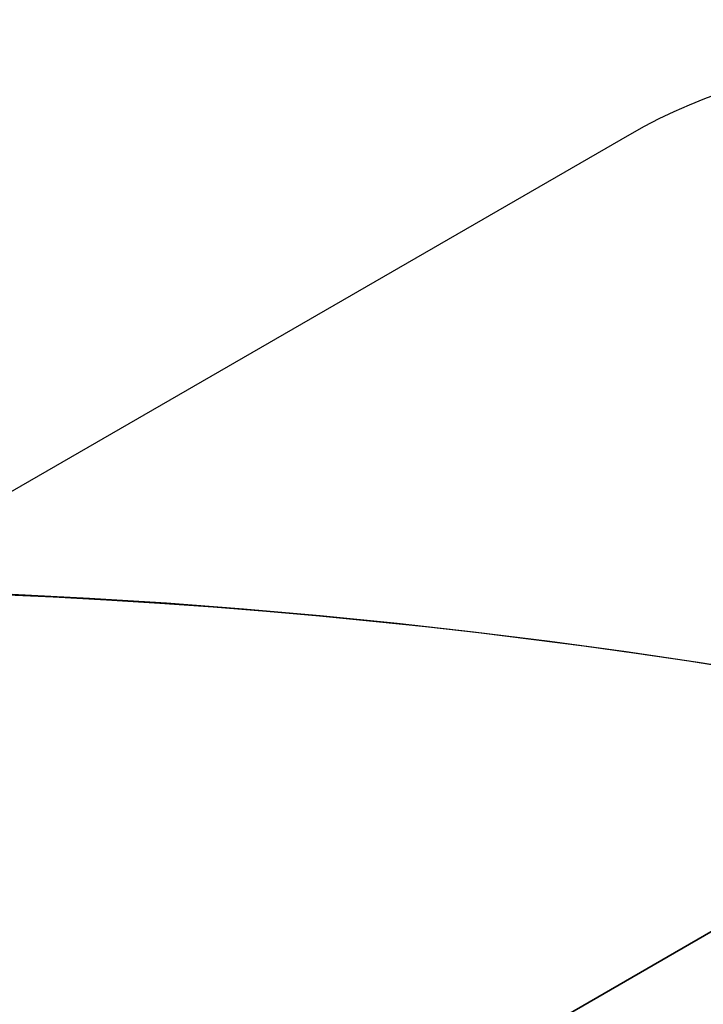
# Model space of a CAD drawing. Extents: x 16051 to 17254, y -2088 to -1046.
# Tile 22 of 62: x 16653.6 to 16657.34, y -1672.54 to -1667.15. Entities that reach past the tile are written whole.
import ezdxf

# ---------------------------------------------------------------- set-up
doc = ezdxf.new("R2010")
doc.units = 0
doc.layers.get('0').update_dxf_attribs({"linetype": 'CONTINUOUS'})
doc.layers.add('COLOR', color=7, linetype='CONTINUOUS')

msp = doc.modelspace()

# ---------------------------------------------------------------- linework, layer by layer
for p, q in [((16617.06709313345, -1690.797496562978, 258.0844421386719), (16656.94003818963, -1667.776841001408, 258.0844421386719)), ((16617.06709313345, -1690.797496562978, 261.0844421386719), (16656.94003818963, -1667.776841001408, 261.0844421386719)), ((16617.06709313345, -1690.797496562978, 259.5844421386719), (16656.94003818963, -1667.776841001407, 259.5844421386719)), ((16656.94003818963, -1667.776841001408, 261.0844421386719), (16656.94003818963, -1667.776841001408, 258.0844421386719)), ((16619.51799407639, -1694.001270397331, 258.0844421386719), (16658.48913724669, -1671.501270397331, 258.0844421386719)), ((16658.48913724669, -1671.501270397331, 261.0844421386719), (16619.51799407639, -1694.001270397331, 261.0844421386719)), ((16658.48913724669, -1671.50127039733, 259.5844421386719), (16619.51799407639, -1694.001270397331, 259.5844421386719))]:
    msp.add_line(p, q)
at = {"extrusion": (-0.2249510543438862, -8.650935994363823e-14, 0.9743700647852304)}
msp.add_lwpolyline([(1669.489704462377, 16177.87175722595), (1668.979154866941, 16178.18072562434), (1668.470609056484, 16178.49439034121), (1667.964127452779, 16178.81273240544), (1667.45977028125, 16179.13573177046), (1666.957597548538, 16179.46336731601), (1666.457669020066, 16179.79561685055), (1665.960044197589, 16180.13245711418), (1665.464782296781, 16180.47386378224), (1664.971942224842, 16180.81981146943), (1664.481582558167, 16181.17027373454), (1663.993761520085, 16181.52522308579), (1663.508536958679, 16181.88463098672), (1663.02596632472, 16182.24846786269), (1662.546106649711, 16182.616703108), (1662.06901452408, 16182.98930509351), (1661.594746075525, 16183.36624117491), (1661.123356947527, 16183.74747770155), (1660.65490227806, 16184.13298002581), (1660.189436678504, 16184.52271251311), (1659.727014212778, 16184.91663855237), (1659.267688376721, 16185.31472056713), (1658.811512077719, 16185.71692002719), (1658.358537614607, 16186.12319746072), (1657.908816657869, 16186.53351246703), (1657.462400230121, 16186.94782372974), (1657.019338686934, 16187.36608903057), (1656.579681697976, 16187.78826526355), (1656.143478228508, 16188.21430844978), (1655.710776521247, 16188.64417375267), (1655.281624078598, 16189.07781549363), (1654.856067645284, 16189.51518716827), (1654.434153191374, 16189.95624146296), (1654.015925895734, 16190.40093027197), (1653.601430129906, 16190.84920471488), (1653.190709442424, 16191.30101515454), (1652.783806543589, 16191.75631121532), (1652.38076329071, 16192.21504180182), (1651.98162067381, 16192.67715511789), (1651.58641880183, 16193.14259868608), (1651.19519688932, 16193.61131936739), (1650.807993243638, 16194.08326338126), (1650.424845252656, 16194.55837632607), (1650.045789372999, 16195.03660319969), (1649.670861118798, 16195.51788842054), (1649.30009505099, 16196.00217584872), (1648.933524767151, 16196.48940880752), (1648.571182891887, 16196.97953010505), (1648.213101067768, 16197.47248205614), (1647.859309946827, 16197.96820650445), (1647.509839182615, 16198.46664484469), (1647.164717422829, 16198.96773804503), (1646.823972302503, 16199.47142666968), (1646.48763043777, 16199.97765090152), (1646.155717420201, 16200.4863505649), (1645.82825781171, 16200.99746514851), (1645.505275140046, 16201.51093382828), (1645.186791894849, 16202.02669549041), (1644.87282952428, 16202.54468875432), (1644.563408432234, 16203.06485199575), (1644.258547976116, 16203.58712336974), (1643.958266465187, 16204.11144083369), (1643.66258115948, 16204.63774217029), (1643.371508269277, 16205.1659650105), (1643.085062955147, 16205.69604685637), (1642.803259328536, 16206.22792510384), (1642.526110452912, 16206.7615370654), (1642.253628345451, 16207.29681999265), (1641.985823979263, 16207.83371109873), (1641.722707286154, 16208.3721475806), (1641.464287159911, 16208.91206664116), (1641.210571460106, 16209.45340551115), (1640.961567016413, 16209.99610147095), (1640.717279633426, 16210.54009187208), (1640.477714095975, 16211.08531415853), (1640.242874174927, 16211.63170588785), (1640.012762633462, 16212.17920475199), (1639.787381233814, 16212.72774859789), (1639.566730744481, 16213.27727544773), (1639.350810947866, 16213.82772351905), (1639.139620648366, 16214.37903124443), (1638.933157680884, 16214.9311372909), (1638.731418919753, 16215.48398057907), (1638.534400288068, 16216.03750030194), (1638.342096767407, 16216.59163594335), (1638.154502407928, 16217.14632729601), (1637.971610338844, 16217.70151447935), (1637.793412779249, 16218.25713795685), (1637.619901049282, 16218.8131385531), (1637.451065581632, 16219.36945747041), (1637.286895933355, 16219.92603630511), (1637.127380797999, 16220.48281706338), (1636.972508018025, 16221.03974217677), (1636.822264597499, 16221.59675451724), (1636.676636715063, 16222.15379741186), (1636.535609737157, 16222.71081465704), (1636.399168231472, 16223.26775053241), (1636.267295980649, 16223.82454981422), (1636.139975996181, 16224.38115778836), (1636.017190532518, 16224.93752026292), (1635.89892110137, 16225.49358358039), (1635.785148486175, 16226.04929462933), (1635.675852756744, 16226.60460085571), (1635.571013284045, 16227.15945027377), (1635.470608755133, 16227.71379147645), (1635.374617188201, 16228.26757364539), (1635.283015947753, 16228.82074656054), (1635.195781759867, 16229.37326060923), (1635.112890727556, 16229.92506679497), (1635.0343183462, 16230.47611674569), (1634.960039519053, 16231.02636272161), (1634.890028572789, 16231.57575762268), (1634.824259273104, 16232.12425499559), (1634.762704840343, 16232.67180904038), (1634.705337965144, 16233.21837461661), (1634.652130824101, 16233.76390724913), (1634.603055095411, 16234.30836313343), (1634.558081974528, 16234.85169914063), (1634.517182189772, 16235.39387282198), (1634.480326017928, 16235.9348424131), (1634.447483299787, 16236.47456683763), (1634.418623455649, 16237.01300571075), (1634.39371550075, 16237.55011934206), (1634.372728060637, 16238.08586873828), (1634.35562938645, 16238.62021560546), (1634.34238737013, 16239.15312235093), (1634.332969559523, 16239.68455208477), (1634.327343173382, 16240.214468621), (1634.325475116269, 16240.74283647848), (1634.327274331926, 16241.26137739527), (1634.332692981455, 16241.78141063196), (1634.341762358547, 16242.30290266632), (1634.354513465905, 16242.8258193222), (1634.370977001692, 16243.35012577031), (1634.391183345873, 16243.87578652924), (1634.415162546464, 16244.40276546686), (1634.442944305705, 16244.931025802), (1634.474557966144, 16245.46053010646), (1634.510032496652, 16245.99124030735), (1634.549396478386, 16246.52311768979), (1634.592678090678, 16247.05612289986), (1634.639905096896, 16247.59021594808), (1634.691104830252, 16248.12535621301), (1634.746304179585, 16248.66150244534), (1634.805529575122, 16249.19861277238), (1634.868806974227, 16249.73664470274), (1634.93616184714, 16250.27555513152), (1635.007619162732, 16250.81530034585), (1635.083203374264, 16251.35583603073), (1635.162938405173, 16251.89711727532), (1635.246847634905, 16252.43909857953), (1635.334953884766, 16252.98173386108), (1635.427279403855, 16253.52497646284), (1635.523845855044, 16254.06877916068), (1635.624674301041, 16254.61309417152), (1635.729785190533, 16255.15787316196), (1635.839198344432, 16255.70306725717), (1635.952932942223, 16256.24862705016), (1636.071007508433, 16256.79450261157), (1636.193439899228, 16257.34064349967), (1636.320247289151, 16257.88699877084), (1636.451446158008, 16258.43351699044), (1636.587052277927, 16258.98014624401), (1636.727080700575, 16259.52683414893), (1636.871545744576, 16260.07352786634), (1637.020460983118, 16260.62017411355), (1637.173839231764, 16261.16671917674), (1637.331692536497, 16261.71310892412), (1637.494032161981, 16262.25928881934), (1637.66086858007, 16262.80520393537), (1637.832211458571, 16263.35079896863), (1638.008069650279, 16263.89601825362), (1638.188451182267, 16264.44080577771), (1638.373363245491, 16264.98510519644), (1638.562812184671, 16265.52885984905), (1638.756803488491, 16266.07201277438), (1638.955341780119, 16266.6145067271), (1639.158430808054, 16267.15628419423), (1639.366073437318, 16267.69728741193), (1639.578271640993, 16268.23745838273), (1639.795026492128, 16268.77673889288), (1640.016338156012, 16269.31507053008), (1640.242205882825, 16269.85239470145), (1640.472628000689, 16270.38865265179), (1640.70760190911, 16270.92378548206), (1640.947124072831, 16271.45773416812), (1641.191190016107, 16271.99043957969), (1641.439794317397, 16272.52184249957), (1641.692930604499, 16273.05188364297), (1641.950591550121, 16273.58050367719), (1642.2127688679, 16274.10764324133), (1642.479453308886, 16274.6332429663), (1642.750634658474, 16275.15724349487), (1643.026301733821, 16275.67958550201), (1643.306442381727, 16276.20020971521), (1643.591043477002, 16276.71905693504), (1643.880090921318, 16277.23606805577), (1644.173569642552, 16277.75118408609), (1644.471463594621, 16278.26434616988), (1644.773755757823, 16278.77549560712), (1645.080428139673, 16279.28457387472), (1645.391461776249, 16279.79152264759), (1645.706836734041, 16280.29628381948), (1646.026532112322, 16280.79879952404), (1646.350526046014, 16281.29901215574), (1646.67879570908, 16281.79686439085), (1647.011317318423, 16282.29229920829), (1647.348066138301, 16282.78525991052), (1647.689016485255, 16283.27569014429), (1648.034141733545, 16283.76353392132), (1648.383414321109, 16284.24873563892), (1648.736805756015, 16284.73124010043), (1649.094286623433, 16285.21099253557), (1649.455826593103, 16285.68793862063), (1649.821394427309, 16286.16202449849), (1650.190957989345, 16286.63319679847), (1650.564484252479, 16287.10140265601), (1650.941939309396, 16287.56658973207), (1651.323288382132, 16288.02870623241), (1651.708495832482, 16288.48770092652), (1652.097525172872, 16288.9435231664), (1652.490339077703, 16289.39612290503), (1652.886899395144, 16289.8454507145), (1653.287167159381, 16290.29145780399), (1653.691102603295, 16290.73409603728), (1654.098665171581, 16291.17331795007), (1654.509813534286, 16291.60907676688), (1654.924505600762, 16292.04132641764), (1655.342698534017, 16292.47002155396), (1655.764348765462, 16292.89511756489), (1656.189412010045, 16293.31657059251), (1656.617843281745, 16293.7343375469), (1657.049596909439, 16294.14837612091), (1657.484626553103, 16294.55864480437), (1657.922885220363, 16294.96510289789), (1658.364325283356, 16295.36771052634), (1658.808898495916, 16295.76642865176), (1659.256556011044, 16296.16121908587), (1659.707248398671, 16296.55204450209), (1660.160925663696, 16296.93886844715), (1660.617537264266, 16297.32165535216), (1661.077032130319, 16297.70037054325), (1661.53935868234, 16298.07498025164), (1662.004464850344, 16298.44545162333), (1662.472298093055, 16298.81175272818), (1662.942805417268, 16299.17385256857), (1663.415933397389, 16299.53172108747), (1663.891628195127, 16299.88532917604), (1664.369835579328, 16300.23464868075), (1664.85050094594, 16300.5796524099), (1665.333569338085, 16300.92031413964), (1665.81898546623, 16301.25660861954), (1666.306693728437, 16301.58851157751), (1666.796638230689, 16301.9159997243), (1667.288762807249, 16302.23905075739), (1667.78301104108, 16302.55764336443), (1668.279326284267, 16302.87175722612)], dxfattribs=at)
at = {"extrusion": (-0.224951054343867, 3.122427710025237e-15, 0.9743700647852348)}
msp.add_lwpolyline([(1669.796703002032, 16302.51798640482), (1669.282589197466, 16302.21039710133), (1668.770461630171, 16301.8980565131), (1668.26038168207, 16301.58098323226), (1667.752410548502, 16301.2591969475), (1667.246609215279, 16300.93271844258), (1666.743038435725, 16300.60156959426), (1666.241758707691, 16300.26577336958), (1665.742830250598, 16299.92535382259), (1665.246312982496, 16299.58033609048), (1664.752266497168, 16299.23074638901), (1664.260750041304, 16298.87661200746), (1663.771822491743, 16298.51796130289), (1663.285542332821, 16298.1548236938), (1662.801967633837, 16297.78722965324), (1662.32115602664, 16297.41521070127), (1661.843164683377, 16297.03879939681), (1661.368050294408, 16296.65802932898), (1660.895869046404, 16296.27293510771), (1660.426676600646, 16295.88355235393), (1659.960528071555, 16295.48991768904), (1659.497478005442, 16295.09206872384), (1659.037580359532, 16294.690044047), (1658.580888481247, 16294.28388321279), (1658.127455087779, 16293.87362672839), (1657.677332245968, 16293.45931604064), (1657.230571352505, 16293.04099352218), (1656.78722311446, 16292.61870245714), (1656.347337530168, 16292.19248702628), (1655.910963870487, 16291.76239229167), (1655.478150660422, 16291.32846418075), (1655.048945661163, 16290.89074947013), (1654.623395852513, 16290.44929576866), (1654.201547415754, 16290.00415150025), (1653.783445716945, 16289.55536588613), (1653.369135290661, 16289.10298892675), (1652.958659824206, 16288.64707138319), (1652.55206214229, 16288.18766475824), (1652.14938419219, 16287.72482127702), (1651.750667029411, 16287.25859386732), (1651.355950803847, 16286.7890361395), (1650.965274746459, 16286.31620236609), (1650.578677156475, 16285.84014746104), (1650.196195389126, 16285.36092695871), (1649.81786584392, 16284.8785969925), (1649.443723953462, 16284.3932142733), (1649.073804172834, 16283.90483606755), (1648.708139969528, 16283.41352017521), (1648.346763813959, 16282.9193249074), (1647.989707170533, 16282.42230906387), (1647.637000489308, 16281.9225319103), (1647.28867319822, 16281.42005315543), (1646.944753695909, 16280.91493292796), (1646.605269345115, 16280.40723175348), (1646.270246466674, 16279.89701053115), (1645.939710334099, 16279.3843305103), (1645.613685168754, 16278.86925326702), (1645.292194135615, 16278.35184068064), (1644.975259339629, 16277.83215491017), (1644.662901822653, 16277.31025837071), (1644.355141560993, 16276.78621370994), (1644.051997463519, 16276.26008378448), (1643.753487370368, 16275.73193163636), (1643.459628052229, 16275.2018204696), (1643.170435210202, 16274.66981362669), (1642.885923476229, 16274.13597456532), (1642.606106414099, 16273.60036683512), (1642.330996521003, 16273.06305405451), (1642.060605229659, 16272.52409988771), (1641.794942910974, 16271.98356802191), (1641.534018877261, 16271.44152214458), (1641.277841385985, 16270.89802592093), (1641.026417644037, 16270.35314297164), (1640.779753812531, 16269.80693685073), (1640.537855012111, 16269.25947102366), (1640.300725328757, 16268.71080884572), (1640.068367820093, 16268.16101354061), (1639.840784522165, 16267.6101481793), (1639.617976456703, 16267.05827565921), (1639.399943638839, 16266.50545868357), (1639.186685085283, 16265.95175974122), (1638.978198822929, 16265.39724108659), (1638.774481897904, 16264.84196472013), (1638.575530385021, 16264.28599236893), (1638.381339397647, 16263.72938546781), (1638.191903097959, 16263.17220514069), (1638.00721470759, 16262.61451218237), (1637.827266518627, 16262.05636704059), (1637.652049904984, 16261.4978297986), (1637.481555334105, 16260.93896015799), (1637.315772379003, 16260.379817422), (1637.154689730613, 16259.8204604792), (1636.998295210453, 16259.26094778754), (1636.84657578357, 16258.70133735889), (1636.69951757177, 16258.14168674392), (1636.557105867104, 16257.58205301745), (1636.419325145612, 16257.02249276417), (1636.286159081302, 16256.4630620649), (1636.157590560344, 16255.90381648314), (1636.033601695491, 16255.34481105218), (1635.914173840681, 16254.78610026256), (1635.799287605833, 16254.22773805), (1635.688922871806, 16253.66977778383), (1635.58305880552, 16253.11227225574), (1635.481673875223, 16252.55527366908), (1635.38474586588, 16251.99883362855), (1635.29225189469, 16251.44300313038), (1635.204168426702, 16250.88783255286), (1635.120471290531, 16250.33337164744), (1635.041135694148, 16249.77966953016), (1634.966136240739, 16249.22677467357), (1634.895446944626, 16248.67473489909), (1634.829041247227, 16248.12359736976), (1634.766892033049, 16247.57340858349), (1634.708971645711, 16247.02421436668), (1634.655251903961, 16246.4760598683), (1634.605704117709, 16245.92898955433), (1634.560299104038, 16245.38304720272), (1634.519007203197, 16244.83827589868), (1634.481798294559, 16244.29471803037), (1634.448641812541, 16243.75241528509), (1634.419506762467, 16243.21140864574), (1634.394361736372, 16242.67173838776), (1634.373174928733, 16242.13344407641), (1634.355914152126, 16241.5965645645), (1634.342546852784, 16241.06113799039), (1634.333040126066, 16240.52720177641), (1634.327360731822, 16239.99479262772), (1634.325475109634, 16239.46394653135), (1634.3272267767, 16238.95230325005), (1634.33250195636, 16238.43920659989), (1634.341330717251, 16237.92468877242), (1634.353742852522, 16237.40878257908), (1634.369767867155, 16236.89152145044), (1634.389434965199, 16236.37293943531), (1634.412773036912, 16235.8530711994), (1634.43981064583, 16235.33195202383), (1634.470576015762, 16234.80961780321), (1634.505097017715, 16234.28610504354), (1634.543401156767, 16233.76145085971), (1634.585515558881, 16233.23569297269), (1634.631466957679, 16232.70886970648), (1634.681281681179, 16232.18101998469), (1634.7349856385, 16231.65218332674), (1634.792604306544, 16231.12239984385), (1634.854162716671, 16230.5917102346), (1634.919685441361, 16230.06015578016), (1634.989196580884, 16229.5277783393), (1635.062719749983, 16228.99462034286), (1635.140278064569, 16228.46072478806), (1635.221894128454, 16227.92613523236), (1635.307590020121, 16227.39089578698), (1635.397387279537, 16226.85505111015), (1635.491306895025, 16226.31864639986), (1635.589369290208, 16225.78172738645), (1635.691594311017, 16225.24434032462), (1635.798001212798, 16224.70653198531), (1635.908608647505, 16224.16834964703), (1636.023434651, 16223.62984108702), (1636.142496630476, 16223.09105457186), (1636.265811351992, 16222.55203884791), (1636.393394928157, 16222.01284313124), (1636.525262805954, 16221.47351709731), (1636.661429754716, 16220.93411087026), (1636.801909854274, 16220.39467501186), (1636.946716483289, 16219.85526051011), (1637.09586230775, 16219.31591876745), (1637.249359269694, 16218.77670158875), (1637.407218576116, 16218.23766116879), (1637.569450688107, 16217.69885007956), (1637.736065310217, 16217.16032125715), (1637.907071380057, 16216.62212798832), (1638.082477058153, 16216.08432389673), (1638.262289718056, 16215.5469629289), (1638.44651593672, 16215.01009933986), (1638.635161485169, 16214.4737876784), (1638.82823131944, 16213.93808277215), (1639.025729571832, 16213.40303971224), (1639.227659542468, 16212.86871383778), (1639.434023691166, 16212.33516072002), (1639.644823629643, 16211.80243614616), (1639.860060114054, 16211.27059610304), (1640.079733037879, 16210.73969676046), (1640.30384142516, 16210.20979445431), (1640.532383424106, 16209.68094566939), (1640.765356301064, 16209.15320702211), (1641.002756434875, 16208.62663524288), (1641.244579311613, 16208.10128715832), (1641.490819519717, 16207.57721967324), (1641.741470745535, 16207.0544897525), (1641.996525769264, 16206.53315440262), (1642.255976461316, 16206.01327065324), (1642.519813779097, 16205.49489553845), (1642.788027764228, 16204.97808607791), (1643.060607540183, 16204.46289925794), (1643.337541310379, 16203.94939201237), (1643.618816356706, 16203.43762120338), (1643.904419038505, 16202.92764360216), (1644.194334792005, 16202.41951586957), (1644.488548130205, 16201.91329453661), (1644.787042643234, 16201.40903598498), (1645.089800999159, 16200.90679642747), (1645.396804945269, 16200.40663188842), (1645.708035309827, 16199.90859818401), (1646.02347200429, 16199.41275090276), (1646.343094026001, 16198.91914538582), (1646.666879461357, 16198.42783670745), (1646.994805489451, 16197.93887965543), (1647.326848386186, 16197.45232871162), (1647.662983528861, 16196.96823803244), (1648.003185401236, 16196.4866614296), (1648.347427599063, 16196.00765235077), (1648.695682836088, 16195.53126386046), (1649.047922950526, 16195.05754862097), (1649.404118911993, 16194.58655887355), (1649.764240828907, 16194.11834641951), (1650.128257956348, 16193.65296260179), (1650.496138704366, 16193.19045828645), (1650.867850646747, 16192.73088384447), (1651.243360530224, 16192.27428913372), (1651.622634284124, 16191.82072348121), (1652.005637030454, 16191.37023566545), (1652.392333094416, 16190.92287389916), (1652.782686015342, 16190.47868581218), (1653.176658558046, 16190.03771843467), (1653.574212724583, 16189.60001818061), (1653.975309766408, 16189.16563083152), (1654.379910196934, 16188.73460152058), (1654.787973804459, 16188.30697471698), (1655.199459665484, 16187.88279421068), (1655.614326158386, 16187.46210309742), (1656.03253097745, 16187.04494376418), (1656.45403114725, 16186.6313578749), (1656.878783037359, 16186.22138635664), (1657.306742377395, 16185.8150693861), (1657.737864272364, 16185.41244637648), (1658.172103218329, 16185.01355596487), (1658.609413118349, 16184.61843599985), (1659.049747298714, 16184.22712352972), (1659.493058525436, 16183.83965479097), (1659.939299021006, 16183.45606519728), (1660.388420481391, 16183.07638932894), (1660.840374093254, 16182.7006609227), (1661.295110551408, 16182.3289128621), (1661.752580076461, 16181.96117716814), (1662.21273243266, 16181.59748499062), (1662.675516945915, 16181.23786659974), (1663.14088252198, 16180.8823513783), (1663.608777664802, 16180.53096781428), (1664.079150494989, 16180.18374349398), (1664.551948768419, 16179.8407050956), (1665.027119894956, 16179.50187838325), (1665.504610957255, 16179.16728820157), (1665.984368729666, 16178.83695847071), (1666.466339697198, 16178.51091218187), (1666.950470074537, 16178.18917139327), (1667.436705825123, 16177.87175722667)], dxfattribs=at)
at = {"extrusion": (0.1124755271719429, 0.1948133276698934, 0.9743700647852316)}
msp.add_lwpolyline([(-15309.47030365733, -6720.994009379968), (-15309.98085325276, -6720.685040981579), (-15310.48939906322, -6720.371376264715), (-15310.99588066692, -6720.053034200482), (-15311.50023783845, -6719.730034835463), (-15312.00241057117, -6719.402399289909), (-15312.50233909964, -6719.070149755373), (-15312.99996392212, -6718.733309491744), (-15313.49522582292, -6718.391902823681), (-15313.98806589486, -6718.045955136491), (-15314.47842556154, -6717.695492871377), (-15314.96624659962, -6717.340543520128), (-15315.45147116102, -6716.981135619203), (-15315.93404179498, -6716.617298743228), (-15316.41390147, -6716.24906349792), (-15316.89099359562, -6715.876461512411), (-15317.36526204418, -6715.499525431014), (-15317.83665117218, -6715.118288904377), (-15318.30510584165, -6714.732786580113), (-15318.7705714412, -6714.343054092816), (-15319.23299390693, -6713.949128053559), (-15319.69231974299, -6713.551046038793), (-15320.14849604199, -6713.148846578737), (-15320.6014705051, -6712.742569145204), (-15321.05119146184, -6712.332254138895), (-15321.49760788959, -6711.917942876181), (-15321.94066943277, -6711.499677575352), (-15322.38032642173, -6711.077501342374), (-15322.8165298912, -6710.651458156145), (-15323.24923159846, -6710.221592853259), (-15323.67838404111, -6709.787951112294), (-15324.10394047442, -6709.350579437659), (-15324.52585492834, -6708.909525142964), (-15324.94408222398, -6708.464836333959), (-15325.35857798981, -6708.016561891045), (-15325.76929867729, -6707.564751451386), (-15326.17620157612, -6707.10945539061), (-15326.579244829, -6706.65072480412), (-15326.9783874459, -6706.188611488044), (-15327.37358931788, -6705.723167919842), (-15327.76481123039, -6705.25444723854), (-15328.15201487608, -6704.782503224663), (-15328.53516286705, -6704.307390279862), (-15328.91421874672, -6703.829163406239), (-15329.28914700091, -6703.347878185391), (-15329.65991306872, -6702.863590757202), (-15330.02648335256, -6702.376357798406), (-15330.38882522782, -6701.886236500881), (-15330.74690705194, -6701.393284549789), (-15331.10069817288, -6700.897560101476), (-15331.4501689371, -6700.399121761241), (-15331.79529069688, -6699.898028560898), (-15332.13603581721, -6699.394339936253), (-15332.47237768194, -6698.888115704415), (-15332.80429069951, -6698.379416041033), (-15333.131750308, -6697.868301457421), (-15333.45473297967, -6697.354832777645), (-15333.77321622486, -6696.839071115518), (-15334.08717859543, -6696.321077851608), (-15334.39659968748, -6695.800914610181), (-15334.7014601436, -6695.278643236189), (-15335.00174165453, -6694.754325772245), (-15335.29742696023, -6694.228024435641), (-15335.58849985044, -6693.699801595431), (-15335.87494516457, -6693.16971974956), (-15336.15674879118, -6692.637841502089), (-15336.4338976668, -6692.10422954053), (-15336.70637977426, -6691.56894661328), (-15336.97418414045, -6691.032055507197), (-15337.23730083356, -6690.493619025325), (-15337.49572095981, -6689.953699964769), (-15337.74943665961, -6689.41236109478), (-15337.9984411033, -6688.869665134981), (-15338.24272848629, -6688.325674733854), (-15338.48229402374, -6687.780452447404), (-15338.71713394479, -6687.234060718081), (-15338.94724548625, -6686.686561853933), (-15339.1726268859, -6686.138018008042), (-15339.39327737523, -6685.588491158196), (-15339.60919717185, -6685.038043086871), (-15339.82038747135, -6684.486735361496), (-15340.02685043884, -6683.934629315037), (-15340.22858919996, -6683.381786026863), (-15340.42560783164, -6682.828266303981), (-15340.61791135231, -6682.274130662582), (-15340.80550571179, -6681.719439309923), (-15340.98839778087, -6681.164252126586), (-15341.16659534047, -6680.60862864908), (-15341.34010707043, -6680.05262805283), (-15341.50894253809, -6679.496309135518), (-15341.67311218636, -6678.939730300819), (-15341.83262732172, -6678.382949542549), (-15341.98750010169, -6677.826024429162), (-15342.13774352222, -6677.269012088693), (-15342.28337140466, -6676.711969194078), (-15342.42439838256, -6676.154951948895), (-15342.56083988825, -6675.598016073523), (-15342.69271213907, -6675.04121679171), (-15342.82003212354, -6674.484608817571), (-15342.9428175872, -6673.928246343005), (-15343.06108701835, -6673.37218302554), (-15343.17485963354, -6672.816471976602), (-15343.28415536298, -6672.261165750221), (-15343.38899483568, -6671.70631633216), (-15343.48939936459, -6671.15197512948), (-15343.58539093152, -6670.598192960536), (-15343.67699217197, -6670.045020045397), (-15343.76422635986, -6669.492505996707), (-15343.84711739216, -6668.940699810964), (-15343.92568977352, -6668.389649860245), (-15343.99996860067, -6667.839403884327), (-15344.06997954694, -6667.290008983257), (-15344.13574884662, -6666.741511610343), (-15344.19730327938, -6666.19395756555), (-15344.25467015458, -6665.64739198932), (-15344.30787729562, -6665.101859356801), (-15344.35695302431, -6664.5574034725), (-15344.4019261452, -6664.014067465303), (-15344.44282592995, -6663.471893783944), (-15344.4796821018, -6662.930924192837), (-15344.51252481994, -6662.391199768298), (-15344.54138466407, -6661.852760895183), (-15344.56629261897, -6661.315647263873), (-15344.58728005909, -6660.779897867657), (-15344.60437873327, -6660.245551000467), (-15344.61762074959, -6659.712644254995), (-15344.6270385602, -6659.181214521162), (-15344.63266494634, -6658.651297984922), (-15344.63453300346, -6658.122930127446), (-15344.6327337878, -6657.604389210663), (-15344.62731513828, -6657.08435597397), (-15344.61824576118, -6656.562863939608), (-15344.60549465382, -6656.039947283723), (-15344.58903111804, -6655.51564083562), (-15344.56882477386, -6654.989980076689), (-15344.54484557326, -6654.463001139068), (-15344.51706381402, -6653.934740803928), (-15344.48545015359, -6653.405236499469), (-15344.44997562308, -6652.874526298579), (-15344.41061164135, -6652.342648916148), (-15344.36733002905, -6651.809643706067), (-15344.32010302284, -6651.275550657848), (-15344.26890328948, -6650.740410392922), (-15344.21370394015, -6650.204264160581), (-15344.15447854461, -6649.667153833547), (-15344.09120114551, -6649.129121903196), (-15344.02384627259, -6648.590211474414), (-15343.952388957, -6648.050466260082), (-15343.87680474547, -6647.509930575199), (-15343.79706971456, -6646.968649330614), (-15343.71316048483, -6646.426668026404), (-15343.62505423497, -6645.884032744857), (-15343.53272871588, -6645.340790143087), (-15343.43616226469, -6644.796987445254), (-15343.33533381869, -6644.252672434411), (-15343.2302229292, -6643.707893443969), (-15343.1208097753, -6643.162699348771), (-15343.00707517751, -6642.617139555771), (-15342.8890006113, -6642.07126399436), (-15342.76656822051, -6641.525123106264), (-15342.63976083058, -6640.978767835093), (-15342.50856196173, -6640.432249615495), (-15342.37295584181, -6639.885620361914), (-15342.23292741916, -6639.338932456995), (-15342.08846237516, -6638.792238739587), (-15341.93954713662, -6638.245592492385), (-15341.78616888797, -6637.699047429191), (-15341.62831558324, -6637.15265768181), (-15341.46597595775, -6636.606477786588), (-15341.29913953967, -6636.060562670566), (-15341.12779666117, -6635.514967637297), (-15340.95193846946, -6634.969748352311), (-15340.77155693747, -6634.424960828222), (-15340.58664487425, -6633.880661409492), (-15340.39719593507, -6633.336906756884), (-15340.20320463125, -6632.793753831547), (-15340.00466633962, -6632.251259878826), (-15339.80157731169, -6631.709482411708), (-15339.59393468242, -6631.168479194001), (-15339.38173647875, -6630.628308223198), (-15339.16498162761, -6630.089027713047), (-15338.94366996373, -6629.55069607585), (-15338.71780223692, -6629.013371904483), (-15338.48738011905, -6628.477113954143), (-15338.25240621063, -6627.941981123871), (-15338.01288404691, -6627.40803243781), (-15337.76881810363, -6626.875327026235), (-15337.52021380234, -6626.343924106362), (-15337.26707751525, -6625.813882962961), (-15337.00941656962, -6625.285262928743), (-15336.74723925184, -6624.758123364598), (-15336.48055481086, -6624.232523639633), (-15336.20937346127, -6623.708523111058), (-15335.93370638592, -6623.186181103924), (-15335.65356573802, -6622.665556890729), (-15335.36896464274, -6622.146709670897), (-15335.07991719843, -6621.629698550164), (-15334.78643847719, -6621.114582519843), (-15334.48854452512, -6620.601420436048), (-15334.18625236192, -6620.090270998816), (-15333.87957998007, -6619.581192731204), (-15333.5685463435, -6619.074243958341), (-15333.25317138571, -6618.569482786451), (-15332.93347600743, -6618.066967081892), (-15332.60948207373, -6617.566754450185), (-15332.28121241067, -6617.068902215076), (-15331.94869080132, -6616.573467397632), (-15331.61194198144, -6616.080506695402), (-15331.2709916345, -6615.590076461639), (-15330.92586638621, -6615.102232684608), (-15330.57659379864, -6614.617030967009), (-15330.22320236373, -6614.134526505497), (-15329.86572149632, -6613.654774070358), (-15329.50418152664, -6613.1778279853), (-15329.13861369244, -6612.703742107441), (-15328.7690501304, -6612.232569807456), (-15328.39552386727, -6611.764363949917), (-15328.01806881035, -6611.299176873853), (-15327.63671973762, -6610.837060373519), (-15327.25151228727, -6610.378065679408), (-15326.86248294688, -6609.92224343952), (-15326.46966904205, -6609.469643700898), (-15326.0731087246, -6609.020315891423), (-15325.67284096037, -6608.574308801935), (-15325.26890551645, -6608.131670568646), (-15324.86134294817, -6607.69244865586), (-15324.45019458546, -6607.256689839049), (-15324.03550251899, -6606.824440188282), (-15323.61730958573, -6606.395745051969), (-15323.19565935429, -6605.970649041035), (-15322.77059610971, -6605.54919601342), (-15322.342164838, -6605.131429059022), (-15321.91041121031, -6604.717390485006), (-15321.47538156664, -6604.307121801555), (-15321.03712289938, -6603.900663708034), (-15320.59568283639, -6603.498056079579), (-15320.15110962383, -6603.099337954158), (-15319.7034521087, -6602.704547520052), (-15319.25275972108, -6602.313722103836), (-15318.79908245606, -6601.926898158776), (-15318.34247085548, -6601.54411125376), (-15317.88297598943, -6601.165396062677), (-15317.42064943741, -6600.790786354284), (-15316.95554326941, -6600.420314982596), (-15316.4877100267, -6600.054013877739), (-15316.01720270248, -6599.691914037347), (-15315.54407472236, -6599.334045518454), (-15315.06837992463, -6598.980437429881), (-15314.59017254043, -6598.63111792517), (-15314.10950717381, -6598.286114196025), (-15313.62643878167, -6597.945452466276), (-15313.14102265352, -6597.609157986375), (-15312.65331439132, -6597.277255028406), (-15312.16336988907, -6596.949766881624), (-15311.67124531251, -6596.626715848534), (-15311.17699707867, -6596.308123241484), (-15310.68068183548, -6595.994009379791)], dxfattribs=at)
at = {"extrusion": (0.1124755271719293, 0.1948133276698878, 0.9743700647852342)}
msp.add_lwpolyline([(-15308.55944587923, -6595.994009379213), (-15309.08051549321, -6596.298800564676), (-15309.59963515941, -6596.60845085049), (-15310.11674160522, -6596.922942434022), (-15310.6317717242, -6597.242256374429), (-15311.14466260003, -6597.566372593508), (-15311.6553515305, -6597.895269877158), (-15312.16377605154, -6598.228925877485), (-15312.66987396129, -6598.567317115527), (-15313.17358334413, -6598.91041898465), (-15313.67484259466, -6599.258205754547), (-15314.17359044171, -6599.610650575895), (-15314.66976597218, -6599.967725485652), (-15315.16330865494, -6600.329401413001), (-15315.65415836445, -6600.695648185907), (-15316.14225540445, -6601.066434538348), (-15316.62754053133, -6601.441728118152), (-15317.10995497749, -6601.821495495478), (-15317.58944047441, -6602.205702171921), (-15318.06593927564, -6602.594312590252), (-15318.53939417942, -6602.987290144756), (-15319.00974855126, -6603.384597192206), (-15319.47694634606, -6603.786195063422), (-15319.94093213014, -6604.192044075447), (-15320.40165110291, -6604.602103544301), (-15320.85904911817, -6605.016331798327), (-15321.31307270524, -6605.434686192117), (-15321.7636690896, -6605.857123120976), (-15322.21078621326, -6606.283598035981), (-15322.65437275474, -6606.714065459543), (-15323.09437814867, -6607.148479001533), (-15323.53075260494, -6607.586791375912), (-15323.96344712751, -6608.028954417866), (-15324.3924135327, -6608.474919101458), (-15324.81760446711, -6608.924635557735), (-15325.238973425, -6609.378053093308), (-15325.6564747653, -6609.835120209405), (-15326.070063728, -6610.295784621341), (-15326.47969645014, -6610.759993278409), (-15326.88532998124, -6611.22769238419), (-15327.28692229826, -6611.698827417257), (-15327.68443231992, -6612.173343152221), (-15328.07781992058, -6612.651183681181), (-15328.4670459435, -6613.132292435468), (-15328.85207221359, -6613.616612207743), (-15329.23286154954, -6614.104085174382), (-15329.60937777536, -6614.594652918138), (-15329.98158573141, -6615.08825645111), (-15330.34945128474, -6615.584836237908), (-15330.71294133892, -6616.084332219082), (-15331.07202384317, -6616.586683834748), (-15331.42666780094, -6617.091830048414), (-15331.77684327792, -6617.599709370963), (-15332.12252140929, -6618.11025988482), (-15332.46367440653, -6618.623419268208), (-15332.80027556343, -6619.139124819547), (-15333.13229926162, -6619.657313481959), (-15333.45972097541, -6620.177921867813), (-15333.78251727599, -6620.700886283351), (-15334.10066583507, -6621.226142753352), (-15334.41414542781, -6621.753627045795), (-15334.72293593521, -6622.283274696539), (-15335.02701834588, -6622.815021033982), (-15335.32637475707, -6623.348801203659), (-15335.62098837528, -6623.884550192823), (-15335.91084351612, -6624.422202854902), (-15336.19592560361, -6624.961693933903), (-15336.4762211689, -6625.502958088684), (-15336.75171784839, -6626.045929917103), (-15337.02240438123, -6626.590543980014), (-15337.28827060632, -6627.136734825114), (-15337.54930745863, -6627.684437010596), (-15337.80550696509, -6628.233585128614), (-15338.0568622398, -6628.784113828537), (-15338.30336747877, -6629.335957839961), (-15338.54501795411, -6629.889051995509), (-15338.78181000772, -6630.443331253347), (-15339.01374104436, -6630.998730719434), (-15339.24080952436, -6631.555185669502), (-15339.46301495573, -6632.112631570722), (-15339.68035788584, -6632.671004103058), (-15339.89283989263, -6633.230239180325), (-15340.10046357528, -6633.790272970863), (-15340.30323254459, -6634.351041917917), (-15340.50115141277, -6634.912482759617), (-15340.69422578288, -6635.474532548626), (-15340.88246223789, -6636.037128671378), (-15341.06586832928, -6636.600208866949), (-15341.2444525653, -6637.163711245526), (-15341.41822439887, -6637.727574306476), (-15341.58719421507, -6638.291736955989), (-15341.75137331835, -6638.856138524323), (-15341.91077391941, -6639.420718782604), (-15342.06540912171, -6639.9854179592), (-15342.21529290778, -6640.550176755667), (-15342.36044012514, -6641.114936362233), (-15342.50086647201, -6641.67963847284), (-15342.63658848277, -6642.24422529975), (-15342.76762351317, -6642.808639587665), (-15342.89398972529, -6643.372824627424), (-15343.01570607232, -6643.936724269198), (-15343.13279228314, -6644.500282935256), (-15343.24526884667, -6645.06344563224), (-15343.35315699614, -6645.626157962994), (-15343.4564786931, -6646.188366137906), (-15343.55525661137, -6646.750016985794), (-15343.64951412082, -6647.311057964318), (-15343.73927527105, -6647.871437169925), (-15343.82456477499, -6648.431103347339), (-15343.90540799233, -6648.990005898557), (-15343.98183091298, -6649.548094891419), (-15344.05386014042, -6650.105321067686), (-15344.12152287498, -6650.661635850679), (-15344.18484689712, -6651.216991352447), (-15344.24386055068, -6651.771340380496), (-15344.29859272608, -6652.324636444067), (-15344.34907284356, -6652.876833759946), (-15344.39533083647, -6653.427887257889), (-15344.43739713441, -6653.977752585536), (-15344.47530264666, -6654.526386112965), (-15344.50907874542, -6655.073744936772), (-15344.53875724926, -6655.61978688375), (-15344.56437040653, -6656.164470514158), (-15344.58595087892, -6656.707755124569), (-15344.60353172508, -6657.249600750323), (-15344.61714638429, -6657.789968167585), (-15344.62682866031, -6658.328818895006), (-15344.63261270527, -6658.866115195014), (-15344.63453300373, -6659.401820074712), (-15344.63278133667, -6659.913463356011), (-15344.62750615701, -6660.426560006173), (-15344.61867739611, -6660.941077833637), (-15344.60626526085, -6661.456984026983), (-15344.59024024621, -6661.974245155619), (-15344.57057314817, -6662.492827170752), (-15344.54723507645, -6663.012695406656), (-15344.52019746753, -6663.533814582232), (-15344.48943209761, -6664.056148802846), (-15344.45491109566, -6664.579661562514), (-15344.4166069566, -6665.104315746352), (-15344.37449255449, -6665.630073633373), (-15344.32854115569, -6666.156896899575), (-15344.27872643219, -6666.68474662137), (-15344.22502247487, -6667.213583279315), (-15344.16740380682, -6667.743366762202), (-15344.1058453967, -6668.274056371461), (-15344.04032267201, -6668.805610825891), (-15343.97081153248, -6669.337988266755), (-15343.89728836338, -6669.871146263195), (-15343.8197300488, -6670.405041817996), (-15343.73811398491, -6670.939631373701), (-15343.65241809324, -6671.474870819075), (-15343.56262083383, -6672.010715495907), (-15343.46870121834, -6672.547120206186), (-15343.37063882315, -6673.084039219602), (-15343.26841380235, -6673.621426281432), (-15343.16200690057, -6674.159234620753), (-15343.05139946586, -6674.697416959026), (-15342.93657346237, -6675.23592551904), (-15342.81751148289, -6675.774712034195), (-15342.69419676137, -6676.313727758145), (-15342.5666131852, -6676.852923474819), (-15342.43474530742, -6677.392249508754), (-15342.29857835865, -6677.9316557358), (-15342.15809825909, -6678.471091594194), (-15342.01329163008, -6679.010506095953), (-15341.86414580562, -6679.549847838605), (-15341.71064884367, -6680.089065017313), (-15341.55278953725, -6680.628105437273), (-15341.39055742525, -6681.166916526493), (-15341.22394280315, -6681.705445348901), (-15341.05293673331, -6682.243638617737), (-15340.87753105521, -6682.781442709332), (-15340.69771839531, -6683.318803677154), (-15340.51349217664, -6683.855667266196), (-15340.32484662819, -6684.391978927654), (-15340.13177679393, -6684.927683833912), (-15339.93427854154, -6685.462726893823), (-15339.73234857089, -6685.997052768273), (-15339.5259844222, -6686.530605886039), (-15339.31518448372, -6687.063330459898), (-15339.09994799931, -6687.595170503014), (-15338.88027507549, -6688.126069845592), (-15338.6561666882, -6688.655972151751), (-15338.42762468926, -6689.184820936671), (-15338.1946518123, -6689.712559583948), (-15337.95725167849, -6690.239131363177), (-15337.71542880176, -6690.76447944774), (-15337.46918859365, -6691.288546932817), (-15337.21853736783, -6691.811276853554), (-15336.9634823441, -6692.332612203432), (-15336.70403165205, -6692.852495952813), (-15336.44019433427, -6693.370871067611), (-15336.17198034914, -6693.88768052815), (-15335.89940057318, -6694.402867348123), (-15335.62246680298, -6694.916374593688), (-15335.34119175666, -6695.428145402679), (-15335.05558907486, -6695.938123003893), (-15334.76567332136, -6696.446250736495), (-15334.47145998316, -6696.952472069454), (-15334.17296547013, -6697.456730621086), (-15333.87020711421, -6697.958970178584), (-15333.56320316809, -6698.459134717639), (-15333.25197280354, -6698.957168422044), (-15332.93653610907, -6699.4530157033), (-15332.61691408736, -6699.946621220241), (-15332.29312865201, -6700.437929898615), (-15331.96520262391, -6700.926886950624), (-15331.63315972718, -6701.413437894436), (-15331.2970245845, -6701.897528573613), (-15330.95682271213, -6702.379105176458), (-15330.6125805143, -6702.85811425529), (-15330.26432527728, -6703.334502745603), (-15329.91208516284, -6703.808217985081), (-15329.55588920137, -6704.279207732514), (-15329.19576728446, -6704.747420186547), (-15328.83175015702, -6705.212804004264), (-15328.463869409, -6705.675308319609), (-15328.09215746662, -6706.134882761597), (-15327.71664758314, -6706.591477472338), (-15327.33737382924, -6707.045043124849), (-15326.95437108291, -6707.495530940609), (-15326.56767501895, -6707.942892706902), (-15326.17732209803, -6708.387080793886), (-15325.78334955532, -6708.828048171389), (-15325.38579538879, -6709.26574842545), (-15324.98469834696, -6709.700135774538), (-15324.58009791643, -6710.131165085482), (-15324.17203430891, -6710.558791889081), (-15323.76054844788, -6710.982972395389), (-15323.34568195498, -6711.403663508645), (-15322.92747713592, -6711.820822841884), (-15322.50597696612, -6712.23440873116), (-15322.08122507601, -6712.644380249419), (-15321.65326573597, -6713.050697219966), (-15321.222143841, -6713.453320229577), (-15320.78790489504, -6713.852210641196), (-15320.35059499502, -6714.247330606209), (-15319.91026081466, -6714.63864307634), (-15319.46694958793, -6715.026111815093), (-15319.02070909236, -6715.409701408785), (-15318.57158763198, -6715.789377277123), (-15318.11963402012, -6716.165105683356), (-15317.66489756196, -6716.53685374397), (-15317.20742803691, -6716.904589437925), (-15316.74727568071, -6717.268281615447), (-15316.28449116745, -6717.627900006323), (-15315.81912559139, -6717.983415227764), (-15315.35123044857, -6718.334798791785), (-15314.88085761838, -6718.682023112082), (-15314.40805934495, -6719.02506151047), (-15313.93288821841, -6719.363888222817), (-15313.45539715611, -6719.698478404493), (-15312.97563938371, -6720.028808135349), (-15312.49366841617, -6720.354854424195), (-15312.00953803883, -6720.676595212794), (-15311.52330228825, -6720.994009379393)], dxfattribs=at)
at = {"extrusion": (0, 0, -1)}
for centre, radius, start, end in [((-16652.00356566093, -1705.267930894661, -89.37470231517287), 70.9424557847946, 329.9999999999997, 149.9999999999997), ((-16652.00356566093, -1705.267930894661, -46.50000292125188), 70.9424557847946, 329.9999999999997, 149.9999999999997), ((-16652.00356566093, -1705.267930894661, -259.6250029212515), 65.00000000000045, 330.0000000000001, 149.9999999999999), ((-16652.00356566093, -1705.267930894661, -259.6250029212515), 64, 329.9999999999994, 149.9999999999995), ((-16652.00356566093, -1705.267930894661, -88.12500292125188), 52.0912327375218, 329.9999999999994, 149.9999999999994), ((-16652.00356566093, -1705.267930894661, -62.12500292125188), 47.0345567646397, 330.0000000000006, 150.0000000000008), ((-16652.00356566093, -1705.267930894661, -199.6250029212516), 39.9999999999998, 330.0000000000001, 150.0000000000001), ((-16658.44003818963, -1670.374917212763, -261.0844421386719), 3.000000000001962, 59.9999999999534, 115.0079798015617), ((-16658.44003818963, -1670.374917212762, -258.0844421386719), 3.000000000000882, 60.00000000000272, 115.0079798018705), ((-16658.44003818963, -1670.374917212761, -259.5844421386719), 3.00000000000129, 60.00000000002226, 115.0079798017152), ((-16652.00356566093, -1705.267930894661, -89.37470231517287), 70.94245578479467, 149.9999999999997, 329.9999999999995), ((-16652.00356566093, -1705.267930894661, -46.50000292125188), 70.94245578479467, 149.9999999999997, 329.9999999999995)]:
    msp.add_arc(centre, radius, start, end, dxfattribs=at)
for centre, radius, start, end in [((16652.00356566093, -1705.267930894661, 89.37470231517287), 73.2424557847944, 30.0000000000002, 210.0000000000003), ((16652.00356566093, -1705.267930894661, 46.50000292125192), 71.7424557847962, 52.49999999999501, 187.5000000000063), ((16652.00356570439, -1705.267930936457, 88.63012703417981), 71.44457953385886, 30.0000000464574, 209.9999999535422), ((16652.00356566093, -1705.267930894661, 89.05580518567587), 71.21139006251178, 29.99999999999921, 209.9999999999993), ((16652.00356566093, -1705.267930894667, 88.1250029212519), 70.93945536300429, 75.00000000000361, 164.9999999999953), ((16652.00356566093, -1705.267930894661, 245.6831232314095), 64.99999999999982, 29.99999999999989, 209.9999999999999), ((16652.00356566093, -1705.267930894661, 245.6831232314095), 63.99999999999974, 30.00000000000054, 210.0000000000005), ((16652.00356566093, -1705.267930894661, 211.3914713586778), 58.01326896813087, 30.00000000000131, 209.9999999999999), ((16652.00356566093, -1705.267930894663, 212.0545527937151), 57.26209357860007, 30.000000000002, 209.9999999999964), ((16652.00356566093, -1705.267930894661, 67.12500292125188), 53.58193971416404, 30.00000000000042, 210.0000000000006), ((16652.00356566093, -1705.267930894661, 65.62055118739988), 53.58193971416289, 29.99999999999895, 209.9999999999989), ((16652.00356566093, -1705.267930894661, 67.12500292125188), 52.09123273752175, 30.00000000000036, 210.0000000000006), ((16652.00356566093, -1705.267930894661, 77.62500292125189), 52.09123273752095, 29.99999999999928, 209.9999999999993), ((16652.00356566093, -1705.267930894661, 105.1250029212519), 43.8181587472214, 29.99999999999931, 209.9999999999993), ((16652.00356566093, -1705.267930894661, 52.53957701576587), 42.50584972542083, 29.99999999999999, 210.0000000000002), ((16652.00356566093, -1705.267930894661, 51.125002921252), 40.62840747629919, 59.9999999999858, 90.00000000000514), ((16652.00356566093, -1705.267930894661, 200.6250029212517), 39.87443803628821, 29.99999999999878, 209.999999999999), ((16652.00356566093, -1705.267930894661, 89.37470231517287), 73.2424557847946, 210.0000000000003, 30.00000000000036), ((16652.00356564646, -1705.267930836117, 88.63012703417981), 71.4445795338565, 210.0000000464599, 29.99999995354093), ((16652.00356566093, -1705.267930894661, 89.05580518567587), 71.21139006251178, 209.9999999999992, 29.99999999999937)]:
    msp.add_arc(centre, radius, start, end)
at = {"layer": 'COLOR', "extrusion": (0, 0, -1)}
for centre, radius, start, end in [((-16652.00357279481, -1705.267947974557, 10.54089386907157), 152.392098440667, 333.3815781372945, 153.3815781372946), ((-16652.00357279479, -1705.267947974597, -22.44590218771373), 75.00000000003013, 63.38157813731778, 153.3815781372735), ((-16652.00357279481, -1705.267947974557, -18.68835025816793), 83.81579491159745, 333.3815781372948, 153.3815781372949), ((-16652.00357279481, -1705.267947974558, -33.3991820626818), 73.00000000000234, 63.38157813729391, 243.3815781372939), ((-16652.00357279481, -1705.267947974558, -43.50000292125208), 75.00000000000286, 63.38157813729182, 243.3815781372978), ((-16652.00357279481, -1705.267947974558, -32.97295255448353), 75.00000000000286, 63.38157813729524, 243.3815781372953), ((-16652.00357279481, -1705.267947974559, -43.50000292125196), 73.00000000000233, 63.3815781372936, 243.3815781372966), ((-16652.00357279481, -1705.267947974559, -43.50000292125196), 73.00000000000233, 63.3815781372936, 243.3815781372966), ((-16652.00357279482, -1705.267947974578, -26.2000005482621), 61.09154780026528, 333.3815781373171, 153.3815781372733), ((-16652.00357279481, -1705.267947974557, 10.54089386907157), 152.3920984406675, 153.3815781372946, 333.3815781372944), ((-16652.01167515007, -1705.263905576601, -28.2000005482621), 59.50000000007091, 333.3815781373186, 153.3815781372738), ((-16652.01167515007, -1705.263905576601, -26.2000005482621), 59.50000000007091, 333.3815781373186, 153.3815781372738), ((-16652.01167515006, -1705.263905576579, -27.2000005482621), 59.5000000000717, 333.3815781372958, 153.3815781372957), ((-16652.00357279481, -1705.267947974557, -43.50000292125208), 75.0000000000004, 243.3815781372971, 63.38157813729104), ((-16652.00357279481, -1705.267947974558, -32.97295255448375), 74.99999999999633, 243.3815781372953, 63.38157813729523), ((-16652.00357279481, -1705.267947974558, -33.39918206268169), 72.99999999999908, 243.3815781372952, 63.38157813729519), ((-16652.0035727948, -1705.267947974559, -43.50000292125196), 73.00000000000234, 243.3815781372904, 63.38157813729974), ((-16652.0035727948, -1705.267947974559, -43.50000292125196), 73.00000000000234, 243.3815781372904, 63.38157813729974), ((-16652.01167515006, -1705.263905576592, -38.60000054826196), 35.0000000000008, 333.3815781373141, 153.3815781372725), ((-16652.00357279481, -1705.267947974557, -18.68835025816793), 83.81579491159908, 153.3815781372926, 333.3815781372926)]:
    msp.add_arc(centre, radius, start, end, dxfattribs=at)
at = {"layer": 'COLOR'}
for centre, radius, start, end in [((16652.00357279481, -1705.267947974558, -35.79999945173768), 153, 26.61842186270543, 206.618421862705), ((16652.00357279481, -1705.267947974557, -11.46081713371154), 152.9999999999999, 26.61842186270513, 206.6184218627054), ((16652.00357279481, -1705.267947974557, -23.63040829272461), 153.0000000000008, 26.61842186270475, 206.6184218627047), ((16652.00357279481, -1705.267947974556, -10.90949982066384), 152.834295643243, 26.61842186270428, 206.6184218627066), ((16652.00357279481, -1705.267947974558, -35.79999945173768), 150, 26.61842186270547, 206.618421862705), ((16652.00357279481, -1705.267947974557, -11.46081713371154), 153, 206.6184218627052, 26.6184218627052), ((16652.00357279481, -1705.267947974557, -35.79999945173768), 153, 206.6184218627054, 26.61842186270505), ((16652.00357279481, -1705.267947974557, -23.63040829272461), 153.0000000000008, 206.618421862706, 26.61842186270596), ((16652.00357279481, -1705.267947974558, -10.90949982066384), 152.8342956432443, 206.6184218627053, 26.61842186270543), ((16652.00357279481, -1705.267947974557, -35.79999945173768), 150, 206.6184218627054, 26.61842186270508), ((16652.01167515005, -1705.263905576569, 30.300000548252), 34.99999999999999, 26.61842186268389, 206.6184218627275), ((16652.01167515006, -1705.263905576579, 34.45000054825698), 35.0000000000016, 26.61842186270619, 206.6184218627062)]:
    msp.add_arc(centre, radius, start, end, dxfattribs=at)

doc.saveas('drawing.dxf')
